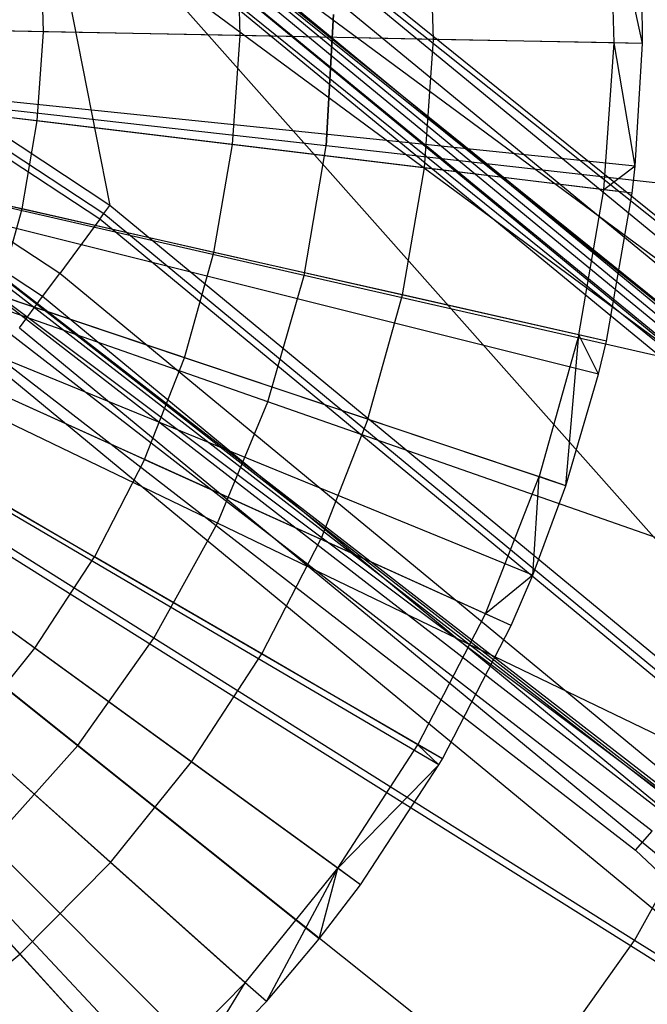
# Model space of a CAD drawing. Extents: x 0.2 to 44.2, y -21.9 to 24.
# Tile 223 of 239: x 32.1 to 33.1, y 12.4 to 13.9. Entities that reach past the tile are written whole.
import ezdxf

# ---------------------------------------------------------------- set-up
doc = ezdxf.new("R2010")
doc.units = 0
doc.header["$LTSCALE"] = 2.54
doc.layers.get('0').update_dxf_attribs({"color": 13, "linetype": 'CONTINUOUS'})

# ---------------------------------------------------------------- blocks, each defined once
blk = doc.blocks.new('GRUPUJ_2')
at = {"color": 0}
for p, q in [((29.1026, 32.11, 29), (29.0527, 32.3343, 29.0202)), ((29.0596, 32.1109, 29.0202), (29.0527, 32.3343, 29.0202)), ((29.1026, 32.11, 29), (29.0527, 32.3343, 29.0202)), ((29.0596, 32.1109, 29.0202), (29.0527, 32.3343, 29.0202)), ((28.7852, 32.1162, 29.1401), (28.7791, 32.3119, 29.1401)), ((28.7852, 32.1162, 29.1401), (28.7791, 32.3119, 29.1401)), ((28.4916, 32.122, 29.2518), (28.4864, 32.2879, 29.2518)), ((28.4916, 32.122, 29.2518), (28.4864, 32.2879, 29.2518)), ((28.1928, 32.1278, 29.3487), (28.1885, 32.2635, 29.3487)), ((28.1928, 32.1278, 29.3487), (28.1885, 32.2635, 29.3487)), ((29.1026, 32.11, 29), (29.1012, 32.2448, 29)), ((29.1026, 32.11, 29), (29.1012, 32.2448, 29)), ((29.1026, 32.11, 29), (27.2629, 32.146, 29.55)), ((29.1026, 32.11, 29), (27.2629, 32.146, 29.55)), ((28.1928, 32.1278, 29.3487), (27.8885, 32.1338, 29.4307)), ((28.1928, 32.1278, 29.3487), (27.8885, 32.1338, 29.4307)), ((28.1832, 31.9924, 29.3487), (28.1928, 32.1278, 29.3487)), ((28.1832, 31.9924, 29.3487), (28.1928, 32.1278, 29.3487)), ((28.4916, 32.122, 29.2518), (28.1928, 32.1278, 29.3487)), ((28.4916, 32.122, 29.2518), (28.1928, 32.1278, 29.3487)), ((29.0912, 31.9239, 29), (27.2608, 32.1121, 29.55)), ((29.0912, 31.9239, 29), (27.2608, 32.1121, 29.55)), ((28.4799, 31.9564, 29.2518), (28.4916, 32.122, 29.2518)), ((28.4799, 31.9564, 29.2518), (28.4916, 32.122, 29.2518)), ((28.7852, 32.1162, 29.1401), (28.4916, 32.122, 29.2518)), ((28.7852, 32.1162, 29.1401), (28.4916, 32.122, 29.2518)), ((28.7715, 31.921, 29.1401), (28.7852, 32.1162, 29.1401)), ((28.7715, 31.921, 29.1401), (28.7852, 32.1162, 29.1401)), ((29.0596, 32.1109, 29.0202), (28.7852, 32.1162, 29.1401)), ((29.0596, 32.1109, 29.0202), (28.7852, 32.1162, 29.1401)), ((29.0439, 31.8879, 29.0202), (29.0596, 32.1109, 29.0202)), ((29.0439, 31.8879, 29.0202), (29.0596, 32.1109, 29.0202)), ((29.0912, 31.9239, 29), (29.0596, 32.1109, 29.0202)), ((29.0912, 31.9239, 29), (29.0596, 32.1109, 29.0202)), ((29.1026, 32.11, 29), (29.0596, 32.1109, 29.0202)), ((29.1026, 32.11, 29), (29.0596, 32.1109, 29.0202)), ((29.0912, 31.9239, 29), (29.1026, 32.11, 29)), ((29.0912, 31.9239, 29), (29.1026, 32.11, 29)), ((29.0866, 31.8827, 29), (27.26, 32.1046, 29.55)), ((29.0866, 31.8827, 29), (27.26, 32.1046, 29.55)), ((29.0357, 31.6077, 29), (27.2507, 32.0545, 29.55)), ((29.0357, 31.6077, 29), (27.2507, 32.0545, 29.55)), ((29.0477, 31.6581, 29), (27.2529, 32.0637, 29.55)), ((29.0477, 31.6581, 29), (27.2529, 32.0637, 29.55)), ((28.9862, 31.4386, 29), (27.2417, 32.0237, 29.55)), ((28.9862, 31.4386, 29), (27.2417, 32.0237, 29.55)), ((28.1832, 31.9924, 29.3487), (27.8811, 32.0291, 29.4307)), ((28.1832, 31.9924, 29.3487), (27.8811, 32.0291, 29.4307)), ((28.9357, 31.3026, 29), (27.2325, 31.9989, 29.55)), ((28.9357, 31.3026, 29), (27.2325, 31.9989, 29.55)), ((28.1601, 31.8587, 29.3487), (28.1832, 31.9924, 29.3487)), ((28.1601, 31.8587, 29.3487), (28.1832, 31.9924, 29.3487)), ((28.4799, 31.9564, 29.2518), (28.1832, 31.9924, 29.3487)), ((28.4799, 31.9564, 29.2518), (28.1832, 31.9924, 29.3487)), ((28.9029, 31.2265, 29), (27.2265, 31.985, 29.55)), ((28.9029, 31.2265, 29), (27.2265, 31.985, 29.55)), ((28.7985, 31.0238, 29), (27.2066, 31.9465, 29.55)), ((28.7985, 31.0238, 29), (27.2066, 31.9465, 29.55)), ((28.7933, 31.0149, 29), (27.2066, 31.9465, 29.55)), ((28.7933, 31.0149, 29), (27.2066, 31.9465, 29.55)), ((28.4516, 31.7928, 29.2518), (28.4799, 31.9564, 29.2518)), ((28.4516, 31.7928, 29.2518), (28.4799, 31.9564, 29.2518)), ((28.7715, 31.921, 29.1401), (28.4799, 31.9564, 29.2518)), ((28.7715, 31.921, 29.1401), (28.4799, 31.9564, 29.2518)), ((28.1601, 31.8587, 29.3487), (27.8632, 31.9258, 29.4307)), ((28.1601, 31.8587, 29.3487), (27.8632, 31.9258, 29.4307)), ((28.7381, 31.7281, 29.1401), (28.7715, 31.921, 29.1401)), ((28.7381, 31.7281, 29.1401), (28.7715, 31.921, 29.1401)), ((29.0439, 31.8879, 29.0202), (28.7715, 31.921, 29.1401)), ((29.0439, 31.8879, 29.0202), (28.7715, 31.921, 29.1401)), ((29.0912, 31.9239, 29), (29.0439, 31.8879, 29.0202)), ((29.0912, 31.9239, 29), (29.0439, 31.8879, 29.0202)), ((29.0866, 31.8827, 29), (29.0912, 31.9239, 29)), ((29.0866, 31.8827, 29), (29.0912, 31.9239, 29)), ((28.6742, 30.8328, 29), (27.1849, 31.9133, 29.55)), ((28.6742, 30.8328, 29), (27.1849, 31.9133, 29.55)), ((28.6115, 30.7504, 29), (27.1734, 31.8983, 29.55)), ((28.6115, 30.7504, 29), (27.1734, 31.8983, 29.55)), ((29.0058, 31.6676, 29.0202), (29.0439, 31.8879, 29.0202)), ((29.0058, 31.6676, 29.0202), (29.0439, 31.8879, 29.0202)), ((29.0866, 31.8827, 29), (29.0439, 31.8879, 29.0202)), ((29.0866, 31.8827, 29), (29.0439, 31.8879, 29.0202)), ((28.5312, 30.6553, 29), (27.1588, 31.8809, 29.55)), ((28.5312, 30.6553, 29), (27.1588, 31.8809, 29.55)), ((29.0477, 31.6581, 29), (29.0866, 31.8827, 29)), ((29.0477, 31.6581, 29), (29.0866, 31.8827, 29)), ((28.3938, 30.5144, 29), (27.1338, 31.8553, 29.55)), ((28.3938, 30.5144, 29), (27.1338, 31.8553, 29.55)), ((28.1235, 31.728, 29.3487), (28.1601, 31.8587, 29.3487)), ((28.1235, 31.728, 29.3487), (28.1601, 31.8587, 29.3487)), ((28.4516, 31.7928, 29.2518), (28.1601, 31.8587, 29.3487)), ((28.4516, 31.7928, 29.2518), (28.1601, 31.8587, 29.3487)), ((28.371, 30.4933, 29), (27.1296, 31.8514, 29.55)), ((28.371, 30.4933, 29), (27.1296, 31.8514, 29.55)), ((28.4068, 31.6329, 29.2518), (28.4516, 31.7928, 29.2518)), ((28.4068, 31.6329, 29.2518), (28.4516, 31.7928, 29.2518)), ((28.7381, 31.7281, 29.1401), (28.4516, 31.7928, 29.2518)), ((28.7381, 31.7281, 29.1401), (28.4516, 31.7928, 29.2518)), ((28.4068, 31.6329, 29.2518), (28.1235, 31.728, 29.3487)), ((28.4068, 31.6329, 29.2518), (28.1235, 31.728, 29.3487)), ((28.6853, 31.5395, 29.1401), (28.7381, 31.7281, 29.1401)), ((28.6853, 31.5395, 29.1401), (28.7381, 31.7281, 29.1401)), ((29.0058, 31.6676, 29.0202), (28.7381, 31.7281, 29.1401)), ((29.0058, 31.6676, 29.0202), (28.7381, 31.7281, 29.1401)), ((29.0058, 31.6676, 29.0202), (28.9455, 31.4523, 29.0202)), ((29.0058, 31.6676, 29.0202), (28.9455, 31.4523, 29.0202)), ((28.9862, 31.4386, 29), (29.0058, 31.6676, 29.0202)), ((28.9862, 31.4386, 29), (29.0058, 31.6676, 29.0202)), ((29.0357, 31.6077, 29), (29.0058, 31.6676, 29.0202)), ((29.0357, 31.6077, 29), (29.0058, 31.6676, 29.0202)), ((29.0477, 31.6581, 29), (29.0058, 31.6676, 29.0202)), ((29.0477, 31.6581, 29), (29.0058, 31.6676, 29.0202)), ((29.0357, 31.6077, 29), (29.0477, 31.6581, 29)), ((29.0357, 31.6077, 29), (29.0477, 31.6581, 29)), ((28.3461, 31.4784, 29.2518), (28.4068, 31.6329, 29.2518)), ((28.3461, 31.4784, 29.2518), (28.4068, 31.6329, 29.2518)), ((28.6853, 31.5395, 29.1401), (28.4068, 31.6329, 29.2518)), ((28.6853, 31.5395, 29.1401), (28.4068, 31.6329, 29.2518)), ((28.3461, 31.4784, 29.2518), (28.0739, 31.6016, 29.3487)), ((28.3461, 31.4784, 29.2518), (28.0739, 31.6016, 29.3487)), ((28.9862, 31.4386, 29), (29.0357, 31.6077, 29)), ((28.9862, 31.4386, 29), (29.0357, 31.6077, 29)), ((28.6853, 31.5395, 29.1401), (28.6137, 31.3573, 29.1401)), ((28.6853, 31.5395, 29.1401), (28.6137, 31.3573, 29.1401)), ((28.6853, 31.5395, 29.1401), (28.9455, 31.4523, 29.0202)), ((28.6853, 31.5395, 29.1401), (28.9455, 31.4523, 29.0202)), ((28.0117, 31.4809, 29.3487), (28.2701, 31.3308, 29.2518)), ((28.0117, 31.4809, 29.3487), (28.2701, 31.3308, 29.2518)), ((28.3461, 31.4784, 29.2518), (28.2701, 31.3308, 29.2518)), ((28.3461, 31.4784, 29.2518), (28.2701, 31.3308, 29.2518)), ((28.3461, 31.4784, 29.2518), (28.6137, 31.3573, 29.1401)), ((28.3461, 31.4784, 29.2518), (28.6137, 31.3573, 29.1401)), ((28.8638, 31.2442, 29.0202), (28.9455, 31.4523, 29.0202)), ((28.8638, 31.2442, 29.0202), (28.9455, 31.4523, 29.0202)), ((28.9357, 31.3026, 29), (28.9455, 31.4523, 29.0202)), ((28.9357, 31.3026, 29), (28.9455, 31.4523, 29.0202)), ((28.9862, 31.4386, 29), (28.9455, 31.4523, 29.0202)), ((28.9862, 31.4386, 29), (28.9455, 31.4523, 29.0202)), ((28.9357, 31.3026, 29), (28.9862, 31.4386, 29)), ((28.9357, 31.3026, 29), (28.9862, 31.4386, 29)), ((28.1796, 31.1917, 29.2518), (27.9377, 31.3672, 29.3487)), ((28.1796, 31.1917, 29.2518), (27.9377, 31.3672, 29.3487)), ((28.5241, 31.1833, 29.1401), (28.6137, 31.3573, 29.1401)), ((28.5241, 31.1833, 29.1401), (28.6137, 31.3573, 29.1401)), ((28.8638, 31.2442, 29.0202), (28.6137, 31.3573, 29.1401)), ((28.8638, 31.2442, 29.0202), (28.6137, 31.3573, 29.1401)), ((28.1796, 31.1917, 29.2518), (28.2701, 31.3308, 29.2518)), ((28.1796, 31.1917, 29.2518), (28.2701, 31.3308, 29.2518)), ((28.5241, 31.1833, 29.1401), (28.2701, 31.3308, 29.2518)), ((28.5241, 31.1833, 29.1401), (28.2701, 31.3308, 29.2518)), ((28.9357, 31.3026, 29), (28.8638, 31.2442, 29.0202)), ((28.9357, 31.3026, 29), (28.8638, 31.2442, 29.0202)), ((28.9029, 31.2265, 29), (28.9357, 31.3026, 29)), ((28.9029, 31.2265, 29), (28.9357, 31.3026, 29)), ((28.7614, 31.0454, 29.0202), (28.8638, 31.2442, 29.0202)), ((28.7614, 31.0454, 29.0202), (28.8638, 31.2442, 29.0202)), ((28.9029, 31.2265, 29), (28.8638, 31.2442, 29.0202)), ((28.9029, 31.2265, 29), (28.8638, 31.2442, 29.0202)), ((28.7985, 31.0238, 29), (28.9029, 31.2265, 29)), ((28.7985, 31.0238, 29), (28.9029, 31.2265, 29)), ((28.0754, 31.0624, 29.2518), (28.1796, 31.1917, 29.2518)), ((28.0754, 31.0624, 29.2518), (28.1796, 31.1917, 29.2518)), ((28.4173, 31.0192, 29.1401), (28.1796, 31.1917, 29.2518)), ((28.4173, 31.0192, 29.1401), (28.1796, 31.1917, 29.2518)), ((28.4173, 31.0192, 29.1401), (28.5241, 31.1833, 29.1401)), ((28.4173, 31.0192, 29.1401), (28.5241, 31.1833, 29.1401)), ((28.7614, 31.0454, 29.0202), (28.5241, 31.1833, 29.1401)), ((28.7614, 31.0454, 29.0202), (28.5241, 31.1833, 29.1401)), ((28.2945, 30.8667, 29.1401), (28.0754, 31.0624, 29.2518)), ((28.2945, 30.8667, 29.1401), (28.0754, 31.0624, 29.2518)), ((28.6395, 30.858, 29.0202), (28.7614, 31.0454, 29.0202)), ((28.6395, 30.858, 29.0202), (28.7614, 31.0454, 29.0202)), ((28.7933, 31.0149, 29), (28.7614, 31.0454, 29.0202)), ((28.7985, 31.0238, 29), (28.7614, 31.0454, 29.0202)), ((28.7933, 31.0149, 29), (28.7614, 31.0454, 29.0202)), ((28.7985, 31.0238, 29), (28.7614, 31.0454, 29.0202)), ((28.2945, 30.8667, 29.1401), (28.4173, 31.0192, 29.1401)), ((28.2945, 30.8667, 29.1401), (28.4173, 31.0192, 29.1401)), ((28.6395, 30.858, 29.0202), (28.4173, 31.0192, 29.1401)), ((28.6395, 30.858, 29.0202), (28.4173, 31.0192, 29.1401)), ((28.7933, 31.0149, 29), (28.7985, 31.0238, 29)), ((28.7933, 31.0149, 29), (28.7985, 31.0238, 29)), ((28.7933, 31.0149, 29), (28.6395, 30.858, 29.0202)), ((28.7933, 31.0149, 29), (28.6395, 30.858, 29.0202)), ((28.6742, 30.8328, 29), (28.7933, 31.0149, 29)), ((28.6742, 30.8328, 29), (28.7933, 31.0149, 29)), ((28.1569, 30.7275, 29.1401), (27.9587, 30.9443, 29.2518)), ((28.1569, 30.7275, 29.1401), (27.9587, 30.9443, 29.2518)), ((28.1569, 30.7275, 29.1401), (28.2945, 30.8667, 29.1401)), ((28.1569, 30.7275, 29.1401), (28.2945, 30.8667, 29.1401)), ((28.4992, 30.6839, 29.0202), (28.2945, 30.8667, 29.1401)), ((28.4992, 30.6839, 29.0202), (28.2945, 30.8667, 29.1401)), ((28.4992, 30.6839, 29.0202), (28.6395, 30.858, 29.0202)), ((28.4992, 30.6839, 29.0202), (28.6395, 30.858, 29.0202)), ((28.5312, 30.6553, 29), (28.6395, 30.858, 29.0202)), ((28.5312, 30.6553, 29), (28.6395, 30.858, 29.0202)), ((28.6115, 30.7504, 29), (28.6395, 30.858, 29.0202)), ((28.6115, 30.7504, 29), (28.6395, 30.858, 29.0202)), ((28.6742, 30.8328, 29), (28.6395, 30.858, 29.0202)), ((28.6742, 30.8328, 29), (28.6395, 30.858, 29.0202)), ((28.6115, 30.7504, 29), (28.6742, 30.8328, 29)), ((28.6115, 30.7504, 29), (28.6742, 30.8328, 29)), ((28.5312, 30.6553, 29), (28.6115, 30.7504, 29)), ((28.5312, 30.6553, 29), (28.6115, 30.7504, 29)), ((28.0059, 30.6029, 29.1401), (28.1569, 30.7275, 29.1401)), ((28.0059, 30.6029, 29.1401), (28.1569, 30.7275, 29.1401)), ((28.342, 30.5249, 29.0202), (28.1569, 30.7275, 29.1401)), ((28.342, 30.5249, 29.0202), (28.1569, 30.7275, 29.1401)), ((28.342, 30.5249, 29.0202), (28.4992, 30.6839, 29.0202)), ((28.342, 30.5249, 29.0202), (28.4992, 30.6839, 29.0202)), ((28.3938, 30.5144, 29), (28.4992, 30.6839, 29.0202)), ((28.3938, 30.5144, 29), (28.4992, 30.6839, 29.0202)), ((28.5312, 30.6553, 29), (28.4992, 30.6839, 29.0202)), ((28.5312, 30.6553, 29), (28.4992, 30.6839, 29.0202)), ((28.3938, 30.5144, 29), (28.5312, 30.6553, 29)), ((28.3938, 30.5144, 29), (28.5312, 30.6553, 29))]:
    blk.add_line(p, q, dxfattribs=at)
blk = doc.blocks.new('KARO-10934_STL')
at = {"color": 0}
for p, q in [((30.9973, 15.1188, 124.285), (34.0414, 12.871, 124.285)), ((30.9973, 15.1188, 124.285), (34.0414, 12.871, 124.285)), ((33.9736, 12.7975, 124.285), (30.947, 15.0324, 124.285)), ((33.9736, 12.7975, 126.1525), (30.947, 15.0324, 124.285)), ((33.9736, 12.7975, 124.285), (30.947, 15.0324, 124.285)), ((33.9736, 12.7975, 126.1525), (30.947, 15.0324, 124.285)), ((32.265, 13.6504, 126.1937), (30.73, 14.6602, 126.1937)), ((32.265, 13.6504, 126.1937), (30.73, 14.6602, 126.1937)), ((32.2495, 13.6295, 126.1649), (30.7169, 14.6377, 126.1649)), ((32.2495, 13.6295, 126.1649), (30.7169, 14.6377, 126.1649)), ((30.7221, 14.6466, 126.1818), (32.2556, 13.6378, 126.1818)), ((30.7221, 14.6466, 126.1818), (32.2556, 13.6378, 126.1818)), ((32.1887, 13.5471, 125.9865), (30.6653, 14.5492, 125.9865)), ((32.1887, 13.5471, 125.9865), (30.6653, 14.5492, 125.9865)), ((32.1627, 13.5119, 125.9335), (30.6433, 14.5114, 125.9335)), ((32.1627, 13.5119, 125.9335), (30.6433, 14.5114, 125.9335)), ((34.0414, 12.871, 126.1525), (32.2426, 14.3206, 126.1525)), ((34.0414, 12.871, 124.285), (32.2426, 14.3206, 126.1525)), ((34.0414, 12.871, 126.1525), (32.2426, 14.3206, 126.1525)), ((34.0414, 12.871, 124.285), (32.2426, 14.3206, 126.1525)), ((32.2361, 14.3113, 126.2098), (34.0414, 12.871, 126.1525)), ((32.2361, 14.3113, 126.2098), (34.0414, 12.871, 126.1525)), ((32.2361, 14.3113, 126.2098), (34.3029, 12.6093, 126.2098)), ((32.2361, 14.3113, 126.2098), (34.3029, 12.6093, 126.2098)), ((32.2174, 14.2847, 126.2584), (34.2804, 12.586, 126.2584)), ((32.2174, 14.2847, 126.2584), (34.2804, 12.586, 126.2584)), ((34.2389, 12.5428, 126.1714), (32.183, 14.2357, 126.1714)), ((33.9736, 12.7975, 126.1525), (32.183, 14.2357, 126.1714)), ((33.9736, 12.7975, 126.1525), (32.183, 14.2357, 126.1714)), ((34.2389, 12.5428, 126.1714), (32.183, 14.2357, 126.1714)), ((33.9736, 12.7975, 126.1525), (32.1851, 14.2388, 126.1525)), ((33.9736, 12.7975, 126.1525), (32.1851, 14.2388, 126.1525)), ((32.1895, 14.245, 126.291), (34.2467, 12.5509, 126.291)), ((32.1895, 14.245, 126.291), (34.2467, 12.5509, 126.291)), ((34.2316, 12.5352, 126.1875), (32.1769, 14.2271, 126.1875)), ((34.2316, 12.5352, 126.1875), (32.1769, 14.2271, 126.1875)), ((34.2206, 12.5237, 126.1984), (32.1678, 14.2141, 126.1984)), ((33.9404, 12.7614, 126.2025), (32.1678, 14.2141, 126.1984)), ((34.2206, 12.5237, 126.1984), (32.1678, 14.2141, 126.1984)), ((33.9404, 12.7614, 126.2025), (32.1678, 14.2141, 126.1984)), ((34.207, 12.5096, 126.3025), (32.1566, 14.1981, 126.3025)), ((34.207, 12.5096, 126.3025), (32.1566, 14.1981, 126.3025)), ((33.9404, 12.7614, 126.2025), (32.157, 14.1987, 126.2025)), ((32.157, 14.1987, 126.2025), (32.265, 13.6504, 126.1937)), ((32.157, 14.1987, 126.2025), (32.265, 13.6504, 126.1937)), ((32.157, 14.1987, 126.2025), (33.6818, 12.4806, 126.1937)), ((33.9404, 12.7614, 126.2025), (32.157, 14.1987, 126.2025)), ((32.157, 14.1987, 126.2025), (33.6818, 12.4806, 126.1937)), ((31.2683, 14.1331, 125.9495), (33.1872, 12.6966, 125.9495)), ((31.2683, 14.1331, 125.9495), (33.1872, 12.6966, 125.9495)), ((31.0507, 13.784, 125.8838), (33.4793, 12.2609, 125.8858)), ((31.0507, 13.784, 125.8838), (33.4793, 12.2609, 125.8858)), ((33.1236, 12.7414, 124.3613), (31.7785, 13.7826, 124.3613)), ((33.1236, 12.7414, 124.3613), (31.7785, 13.7826, 124.3613)), ((33.1286, 12.7471, 124.3996), (31.7828, 13.7888, 124.3996)), ((31.7828, 13.7888, 124.3996), (33.1872, 12.6966, 125.9495)), ((31.7828, 13.7888, 124.3996), (33.1872, 12.6966, 125.9495)), ((33.1286, 12.7471, 124.3996), (31.7828, 13.7888, 124.3996)), ((33.1095, 12.7249, 124.3288), (31.7661, 13.7648, 124.3288)), ((33.1095, 12.7249, 124.3288), (31.7661, 13.7648, 124.3288)), ((33.0884, 12.7003, 124.3072), (31.7475, 13.7382, 124.3072)), ((33.0884, 12.7003, 124.3072), (31.7475, 13.7382, 124.3072)), ((31.7257, 13.7067, 124.2995), (33.0634, 12.6713, 124.2995)), ((31.7257, 13.7067, 124.2995), (33.0634, 12.6713, 124.2995)), ((32.2556, 13.6378, 126.1818), (32.265, 13.6504, 126.1937)), ((32.2556, 13.6378, 126.1818), (32.265, 13.6504, 126.1937)), ((33.6818, 12.4806, 126.1937), (32.265, 13.6504, 126.1937)), ((33.6818, 12.4806, 126.1937), (32.265, 13.6504, 126.1937)), ((32.2495, 13.6295, 126.1649), (32.2556, 13.6378, 126.1818)), ((32.2495, 13.6295, 126.1649), (32.2556, 13.6378, 126.1818)), ((32.2556, 13.6378, 126.1818), (33.6711, 12.469, 126.1818)), ((32.2556, 13.6378, 126.1818), (33.6711, 12.469, 126.1818)), ((32.2495, 13.6295, 126.1649), (32.1887, 13.5471, 125.9865)), ((32.2495, 13.6295, 126.1649), (32.1887, 13.5471, 125.9865)), ((33.6641, 12.4615, 126.1649), (32.2495, 13.6295, 126.1649)), ((33.6641, 12.4615, 126.1649), (32.2495, 13.6295, 126.1649)), ((32.1627, 13.5119, 125.9335), (32.1887, 13.5471, 125.9865)), ((32.1627, 13.5119, 125.9335), (32.1887, 13.5471, 125.9865)), ((33.5947, 12.3861, 125.9865), (32.1887, 13.5471, 125.9865)), ((33.5947, 12.3861, 125.9865), (32.1887, 13.5471, 125.9865)), ((32.1276, 13.4643, 125.8986), (32.1627, 13.5119, 125.9335)), ((32.1276, 13.4643, 125.8986), (32.1627, 13.5119, 125.9335)), ((33.5651, 12.3539, 125.9335), (32.1627, 13.5119, 125.9335)), ((33.5651, 12.3539, 125.9335), (32.1627, 13.5119, 125.9335)), ((32.1276, 13.4643, 125.8986), (33.525, 12.3105, 125.8986)), ((32.1276, 13.4643, 125.8986), (33.525, 12.3105, 125.8986)), ((32.0875, 13.4101, 125.8858), (33.4793, 12.2609, 125.8858)), ((32.0875, 13.4101, 125.8858), (33.4793, 12.2609, 125.8858)), ((33.0634, 12.6713, 124.2995), (33.0884, 12.7003, 124.3072)), ((33.0634, 12.6713, 124.2995), (33.0884, 12.7003, 124.3072)), ((33.0634, 12.6713, 124.2995), (34.2895, 11.5057, 124.2995)), ((33.0634, 12.6713, 124.2995), (34.2895, 11.5057, 124.2995))]:
    blk.add_line(p, q, dxfattribs=at)
blk.add_blockref('GRUPUJ_2', (3.9714, -18.2138, 12.8689), dxfattribs=at)
blk = doc.blocks.new('GRUPUJ_1')
at = {"color": 0}
for p, q in [((32.3712, 35.6811, 40.7407), (32.3824, 35.8804, 40.7407)), ((32.3712, 35.6811, 40.7407), (32.3824, 35.8804, 40.7407)), ((32.3824, 35.8804, 25.1418), (32.3712, 35.6811, 25.1418)), ((32.3824, 35.8804, 25.1418), (32.3712, 35.6811, 25.1418)), ((32.3712, 35.6811, 40.7407), (31.4923, 35.7801, 40.891)), ((32.3712, 35.6811, 40.7407), (31.4923, 35.7801, 40.891)), ((32.3712, 35.6811, 25.1418), (31.4923, 35.7801, 24.9916)), ((32.3712, 35.6811, 25.1418), (31.4923, 35.7801, 24.9916)), ((32.3378, 35.4843, 40.7407), (31.4755, 35.6811, 40.891)), ((32.3378, 35.4843, 40.7407), (31.4755, 35.6811, 40.891)), ((32.3378, 35.4843, 25.1418), (31.4755, 35.6811, 24.9916)), ((32.3378, 35.4843, 25.1418), (31.4755, 35.6811, 24.9916)), ((32.3378, 35.4843, 40.7407), (32.3712, 35.6811, 40.7407)), ((32.3378, 35.4843, 40.7407), (32.3712, 35.6811, 40.7407)), ((32.3378, 35.4843, 25.1418), (32.3712, 35.6811, 25.1418)), ((32.3378, 35.4843, 25.1418), (32.3712, 35.6811, 25.1418)), ((33.2279, 35.5846, 40.4923), (32.3712, 35.6811, 40.7407)), ((33.2279, 35.5846, 40.4923), (32.3712, 35.6811, 40.7407)), ((33.2279, 35.5846, 25.3902), (32.3712, 35.6811, 25.1418)), ((33.2279, 35.5846, 25.3902), (32.3712, 35.6811, 25.1418)), ((32.2825, 35.2924, 40.7407), (31.4477, 35.5846, 40.891)), ((32.2825, 35.2924, 40.7407), (31.4477, 35.5846, 40.891)), ((32.2825, 35.2924, 25.1418), (31.4477, 35.5846, 24.9916)), ((32.2825, 35.2924, 25.1418), (31.4477, 35.5846, 24.9916)), ((32.2061, 35.108, 40.7407), (31.4093, 35.4918, 40.891)), ((32.2061, 35.108, 40.7407), (31.4093, 35.4918, 40.891)), ((32.2061, 35.108, 25.1418), (31.4093, 35.4918, 24.9916)), ((32.2061, 35.108, 25.1418), (31.4093, 35.4918, 24.9916)), ((32.2825, 35.2924, 40.7407), (32.3378, 35.4843, 40.7407)), ((32.2825, 35.2924, 40.7407), (32.3378, 35.4843, 40.7407)), ((32.2825, 35.2924, 25.1418), (32.3378, 35.4843, 25.1418)), ((32.2825, 35.2924, 25.1418), (32.3378, 35.4843, 25.1418)), ((33.1782, 35.2924, 40.4923), (32.3378, 35.4843, 40.7407)), ((33.1782, 35.2924, 40.4923), (32.3378, 35.4843, 40.7407)), ((33.1782, 35.2924, 25.3902), (32.3378, 35.4843, 25.1418)), ((33.1782, 35.2924, 25.3902), (32.3378, 35.4843, 25.1418)), ((32.1096, 34.9333, 40.7407), (31.3607, 35.4038, 40.891)), ((32.1096, 34.9333, 40.7407), (31.3607, 35.4038, 40.891)), ((32.1096, 34.9333, 25.1418), (31.3607, 35.4038, 24.9916)), ((32.1096, 34.9333, 25.1418), (31.3607, 35.4038, 24.9916)), ((31.9941, 34.7705, 40.7407), (31.3026, 35.3219, 40.891)), ((31.9941, 34.7705, 40.7407), (31.3026, 35.3219, 40.891)), ((31.9941, 34.7705, 25.1418), (31.3026, 35.3219, 24.9916)), ((31.9941, 34.7705, 25.1418), (31.3026, 35.3219, 24.9916)), ((32.2061, 35.108, 40.7407), (32.2825, 35.2924, 40.7407)), ((32.2061, 35.108, 40.7407), (32.2825, 35.2924, 40.7407)), ((32.2061, 35.108, 25.1418), (32.2825, 35.2924, 25.1418)), ((32.2061, 35.108, 25.1418), (32.2825, 35.2924, 25.1418)), ((33.0962, 35.0077, 40.4923), (32.2825, 35.2924, 40.7407)), ((33.0962, 35.0077, 40.4923), (32.2825, 35.2924, 40.7407)), ((33.0962, 35.0077, 25.3902), (32.2825, 35.2924, 25.1418)), ((33.0962, 35.0077, 25.3902), (32.2825, 35.2924, 25.1418)), ((32.1096, 34.9333, 40.7407), (32.2061, 35.108, 40.7407)), ((32.1096, 34.9333, 40.7407), (32.2061, 35.108, 40.7407)), ((32.1096, 34.9333, 25.1418), (32.2061, 35.108, 25.1418)), ((32.1096, 34.9333, 25.1418), (32.2061, 35.108, 25.1418)), ((32.9828, 34.734, 40.4923), (32.2061, 35.108, 40.7407)), ((32.9828, 34.734, 40.4923), (32.2061, 35.108, 40.7407)), ((32.9828, 34.734, 25.3902), (32.2061, 35.108, 25.1418)), ((32.9828, 34.734, 25.3902), (32.2061, 35.108, 25.1418)), ((31.9941, 34.7705, 40.7407), (32.1096, 34.9333, 40.7407)), ((31.9941, 34.7705, 40.7407), (32.1096, 34.9333, 40.7407)), ((31.9941, 34.7705, 25.1418), (32.1096, 34.9333, 25.1418)), ((31.9941, 34.7705, 25.1418), (32.1096, 34.9333, 25.1418)), ((32.8395, 34.4746, 40.4923), (32.1096, 34.9333, 40.7407)), ((32.8395, 34.4746, 40.4923), (32.1096, 34.9333, 40.7407)), ((32.8395, 34.4746, 25.3902), (32.1096, 34.9333, 25.1418)), ((32.8395, 34.4746, 25.3902), (32.1096, 34.9333, 25.1418)), ((31.861, 34.6216, 40.7407), (31.9941, 34.7705, 40.7407)), ((31.861, 34.6216, 40.7407), (31.9941, 34.7705, 40.7407)), ((31.861, 34.6216, 25.1418), (31.9941, 34.7705, 25.1418)), ((31.861, 34.6216, 25.1418), (31.9941, 34.7705, 25.1418)), ((32.668, 34.233, 40.4923), (31.9941, 34.7705, 40.7407)), ((32.668, 34.233, 40.4923), (31.9941, 34.7705, 40.7407)), ((32.668, 34.233, 25.3902), (31.9941, 34.7705, 25.1418)), ((32.668, 34.233, 25.3902), (31.9941, 34.7705, 25.1418)), ((32.8395, 34.4746, 40.4923), (32.9828, 34.734, 40.4923)), ((32.8395, 34.4746, 40.4923), (32.9828, 34.734, 40.4923)), ((32.8395, 34.4746, 25.3902), (32.9828, 34.734, 25.3902)), ((32.8395, 34.4746, 25.3902), (32.9828, 34.734, 25.3902)), ((32.4706, 34.0121, 40.4923), (31.861, 34.6216, 40.7407)), ((32.4706, 34.0121, 40.4923), (31.861, 34.6216, 40.7407)), ((32.4706, 34.0121, 25.3902), (31.861, 34.6216, 25.1418)), ((32.4706, 34.0121, 25.3902), (31.861, 34.6216, 25.1418)), ((32.668, 34.233, 40.4923), (32.8395, 34.4746, 40.4923)), ((32.668, 34.233, 40.4923), (32.8395, 34.4746, 40.4923)), ((32.668, 34.233, 25.3902), (32.8395, 34.4746, 25.3902)), ((32.668, 34.233, 25.3902), (32.8395, 34.4746, 25.3902)), ((33.5413, 34.0337, 40.149), (32.8395, 34.4746, 40.4923)), ((33.5413, 34.0337, 40.149), (32.8395, 34.4746, 40.4923)), ((33.5413, 34.0337, 25.7335), (32.8395, 34.4746, 25.3902)), ((33.5413, 34.0337, 25.7335), (32.8395, 34.4746, 25.3902))]:
    blk.add_line(p, q, dxfattribs=at)
blk = doc.blocks.new('GRUPUJ_3')
at = {"color": 0}
for name, p in [('GRUPUJ_1', (0, 0)), ('KARO-10934_STL', (-0.2222, 21.9402, -1.2505))]:
    blk.add_blockref(name, p, dxfattribs=at)

msp = doc.modelspace()

# ---------------------------------------------------------------- block references
at = {"color": 0}
msp.add_blockref('GRUPUJ_3', (0.2222, -21.9402, 1.2505), dxfattribs=at)

doc.saveas('drawing.dxf')
